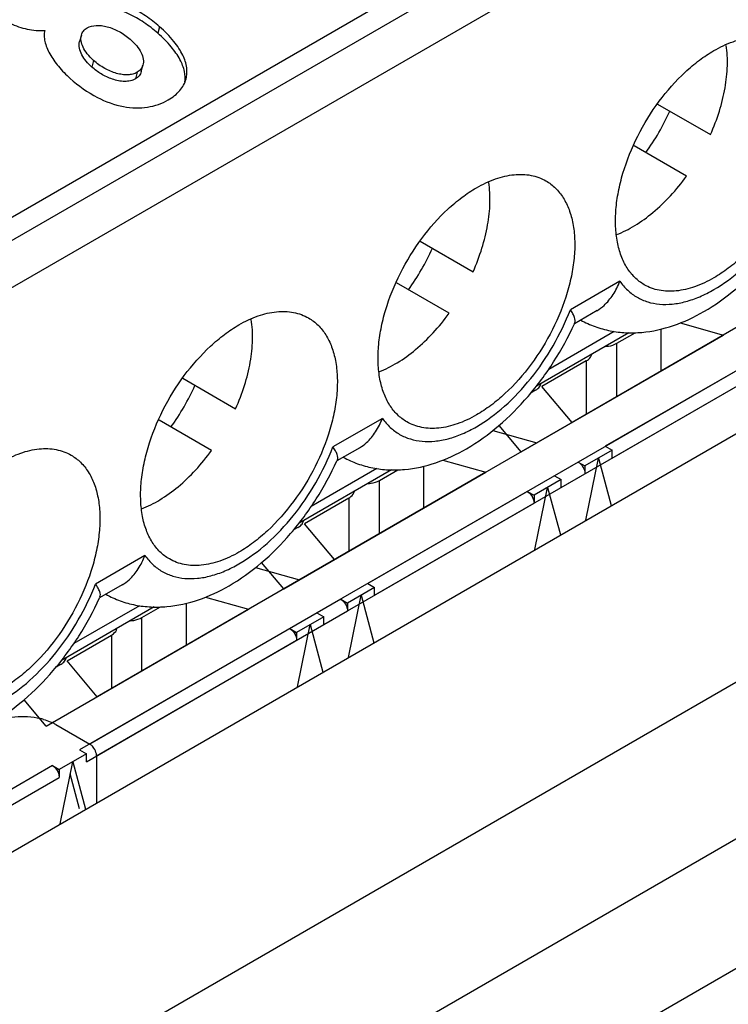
# Paper-space layout '61767N-2-A-2_1_1' of a CAD drawing. Header units: millimetres. Extents: x 0 to 594, y 1 to 420.
# Tile 46 of 222: x 273.85 to 276.07, y 95.67 to 98.75. Entities that reach past the tile are written whole.
import ezdxf

# ---------------------------------------------------------------- set-up
doc = ezdxf.new("R2010")
doc.units = ezdxf.units.MM
doc.header["$LTSCALE"] = 32.67
for name, color, linetype in [('61852N-1_DXF_CONTINUOUS_LINE', 7, 'CONTINUOUS'), ('MC_1_5-15-GFDXF_CONTINUOUS_LINE', 7, 'CONTINUOUS'), ('MC_1_5-18-GFDXF_CONTINUOUS_LINE', 7, 'CONTINUOUS'), ('MC_1_5-7-GF-DXF_CONTINUOUS_LINE', 7, 'CONTINUOUS'), ('U2-PXC_18472DXF_CONTINUOUS_LINE', 7, 'CONTINUOUS')]:
    doc.layers.add(name, color=color, linetype=linetype)

psp = doc.layouts.new('61767N-2-A-2_1_1')

# ---------------------------------------------------------------- linework, layer by layer
at = {"layer": '61852N-1_DXF_CONTINUOUS_LINE', "color": 9, "linetype": 'Continuous'}
for p, q in [((263.0018, 89.1224), (299.2762, 110.0653)), ((263.3018, 88.8057), (299.5762, 109.7487)), ((299.752, 109.4443), (263.4775, 88.5013))]:
    psp.add_line(p, q, dxfattribs=at)
at = {"layer": '61852N-1_DXF_CONTINUOUS_LINE', "color": 7, "linetype": 'Continuous'}
psp.add_line((265.5004, 91.3418), (295.4321, 108.6228), dxfattribs=at)
at = {"layer": 'MC_1_5-15-GFDXF_CONTINUOUS_LINE', "color": 7, "linetype": 'Continuous'}
for p, q in [((275.917, 97.8022), (276.0518, 97.7643)), ((276.0518, 97.7643), (275.4196, 97.3994)), ((275.7187, 97.7386), (275.7762, 97.7718)), ((275.8577, 97.6523), (275.8577, 97.7832)), ((275.4642, 97.5916), (275.4506, 97.5838)), ((275.4196, 97.3994), (275.3503, 97.4817)), ((275.1746, 97.3735), (275.3093, 97.3357)), ((274.6772, 96.9707), (275.3093, 97.3357)), ((274.9763, 97.3099), (275.0338, 97.3432)), ((275.1152, 97.2236), (275.1152, 97.3546)), ((275.5448, 97.3124), (275.4599, 97.2634)), ((275.5236, 97.3246), (275.5448, 97.3124)), ((275.5448, 97.2879), (275.5448, 97.3124)), ((275.4387, 97.2757), (275.4599, 97.2634)), ((275.4626, 97.0935), (275.5024, 97.2879)), ((275.5024, 97.2879), (275.5421, 97.1394)), ((275.4599, 97.2634), (275.4599, 97.2389)), ((274.7217, 97.163), (274.7081, 97.1551)), ((274.6772, 96.9707), (274.6078, 97.053)), ((274.4321, 96.9448), (274.5669, 96.907)), ((273.9347, 96.542), (274.5669, 96.907)), ((274.2338, 96.8813), (274.2913, 96.9145)), ((274.3727, 96.7949), (274.3727, 96.9259)), ((274.7811, 96.896), (274.8023, 96.8837)), ((274.8023, 96.8837), (274.7175, 96.8348)), ((274.8023, 96.8592), (274.8023, 96.8837)), ((274.6963, 96.847), (274.7175, 96.8348)), ((274.7175, 96.8348), (274.7175, 96.8103)), ((274.7201, 96.6648), (274.7599, 96.8592)), ((274.7599, 96.8592), (274.7997, 96.7108)), ((273.9792, 96.7343), (273.9657, 96.7265)), ((273.9347, 96.542), (273.8653, 96.6244)), ((274.0386, 96.4673), (274.0599, 96.4551)), ((274.0599, 96.4551), (273.975, 96.4061)), ((274.0599, 96.4306), (274.0599, 96.4551)), ((273.9538, 96.4183), (273.975, 96.4061)), ((273.975, 96.4061), (273.975, 96.3816)), ((273.9776, 96.2362), (274.0174, 96.4306)), ((274.0174, 96.4306), (274.0572, 96.2821)), ((274.0388, 96.2837), (274.0097, 96.3926))]:
    psp.add_line(p, q, dxfattribs=at)
at = {"layer": 'MC_1_5-15-GFDXF_CONTINUOUS_LINE', "color": 9, "linetype": 'Continuous'}
for p, q in [((275.7187, 97.572), (275.7187, 97.7386)), ((276.1812, 97.7043), (275.5236, 97.3246)), ((275.5448, 97.2879), (276.2024, 97.6676)), ((274.9763, 97.1434), (274.9763, 97.3099)), ((275.4387, 97.2757), (274.7811, 96.896)), ((274.8023, 96.8592), (275.4599, 97.2389)), ((274.2338, 96.7147), (274.2338, 96.8813)), ((274.6963, 96.847), (274.0386, 96.4673)), ((274.0599, 96.4306), (274.7175, 96.8103)), ((273.9538, 96.4183), (273.2962, 96.0387)), ((273.3174, 96.0019), (273.975, 96.3816))]:
    psp.add_line(p, q, dxfattribs=at)
at = {"layer": 'MC_1_5-15-GFDXF_CONTINUOUS_LINE', "color": 7, "linetype": 'Continuous'}
for points, knots in [([(275.6832, 97.7287), (275.6865, 97.7289), (275.6987, 97.7303), (275.7109, 97.7341), (275.7187, 97.7386)], [0, 0, 0, 0, 0.267356, 1, 1, 1, 1]), ([(275.4642, 97.5916), (275.4658, 97.5926), (275.4714, 97.5962), (275.4763, 97.6011), (275.4787, 97.6053)], [0, 0, 0, 0, 0.275195, 1, 1, 1, 1]), ([(274.9407, 97.3), (274.944, 97.3003), (274.9563, 97.3017), (274.9684, 97.3054), (274.9763, 97.3099)], [0, 0, 0, 0, 0.267356, 1, 1, 1, 1]), ([(275.4387, 97.2757), (275.4417, 97.2739), (275.4528, 97.2645), (275.4599, 97.2499), (275.4599, 97.2389)], [0, 0, 0, 0, 0.240522, 1, 1, 1, 1]), ([(274.7217, 97.163), (274.7233, 97.1639), (274.7289, 97.1675), (274.7339, 97.1724), (274.7363, 97.1766)], [0, 0, 0, 0, 0.275195, 1, 1, 1, 1]), ([(274.1983, 96.8714), (274.2016, 96.8716), (274.2138, 96.873), (274.226, 96.8768), (274.2338, 96.8813)], [0, 0, 0, 0, 0.267356, 1, 1, 1, 1]), ([(274.6963, 96.847), (274.6993, 96.8453), (274.7103, 96.8359), (274.7175, 96.8212), (274.7175, 96.8103)], [0, 0, 0, 0, 0.240522, 1, 1, 1, 1]), ([(273.9792, 96.7343), (273.9808, 96.7352), (273.9864, 96.7389), (273.9914, 96.7438), (273.9938, 96.748)], [0, 0, 0, 0, 0.275195, 1, 1, 1, 1]), ([(273.9538, 96.4183), (273.9568, 96.4166), (273.9679, 96.4072), (273.975, 96.3926), (273.975, 96.3816)], [0, 0, 0, 0, 0.240522, 1, 1, 1, 1])]:
    psp.add_open_spline(points, degree=3, knots=knots, dxfattribs=at)
for points in [[(275.4787, 97.6053), (275.4799, 97.6074), (275.4809, 97.6097), (275.4813, 97.6121)], [(274.7363, 97.1766), (274.7375, 97.1788), (274.7384, 97.1811), (274.7389, 97.1835)], [(273.9938, 96.748), (273.995, 96.7501), (273.9959, 96.7524), (273.9964, 96.7548)]]:
    psp.add_open_spline(points, degree=3, dxfattribs=at)
at = {"layer": 'MC_1_5-18-GFDXF_CONTINUOUS_LINE', "color": 7, "linetype": 'Continuous'}
for p, q in [((275.917, 97.8022), (276.0518, 97.7643)), ((275.4196, 97.3994), (276.0518, 97.7643)), ((275.7187, 97.7386), (275.7762, 97.7718)), ((275.8577, 97.6523), (275.8577, 97.7832)), ((275.4642, 97.5916), (275.4506, 97.5838)), ((275.4196, 97.3994), (275.3503, 97.4817)), ((275.1746, 97.3735), (275.3093, 97.3357)), ((275.3093, 97.3357), (274.6772, 96.9707)), ((274.9763, 97.3099), (275.0338, 97.3432)), ((275.1152, 97.2236), (275.1152, 97.3546)), ((275.5448, 97.3124), (275.4599, 97.2634)), ((275.5236, 97.3246), (275.5448, 97.3124)), ((275.5448, 97.2879), (275.5448, 97.3124)), ((275.4387, 97.2757), (275.4599, 97.2634)), ((275.4626, 97.0935), (275.5024, 97.2879)), ((275.5024, 97.2879), (275.5421, 97.1394)), ((275.4599, 97.2634), (275.4599, 97.2389)), ((274.7217, 97.163), (274.7081, 97.1551)), ((274.6772, 96.9707), (274.6078, 97.053)), ((274.4321, 96.9448), (274.5669, 96.907)), ((273.9347, 96.542), (274.5669, 96.907)), ((274.2338, 96.8813), (274.2913, 96.9145)), ((274.3727, 96.7949), (274.3727, 96.9259)), ((274.7811, 96.896), (274.8023, 96.8837)), ((274.8023, 96.8837), (274.7175, 96.8348)), ((274.8023, 96.8592), (274.8023, 96.8837)), ((274.6963, 96.847), (274.7175, 96.8348)), ((274.7175, 96.8348), (274.7175, 96.8103)), ((274.7201, 96.6648), (274.7599, 96.8592)), ((274.7599, 96.8592), (274.7997, 96.7108)), ((273.9792, 96.7343), (273.9657, 96.7265)), ((273.9347, 96.542), (273.8653, 96.6244)), ((274.0386, 96.4673), (274.0599, 96.4551)), ((274.0599, 96.4551), (273.975, 96.4061)), ((274.0599, 96.4306), (274.0599, 96.4551)), ((273.9538, 96.4183), (273.975, 96.4061)), ((273.975, 96.4061), (273.975, 96.3816)), ((273.9776, 96.2362), (274.0174, 96.4306)), ((274.0174, 96.4306), (274.0572, 96.2821)), ((274.0388, 96.2837), (274.0097, 96.3926))]:
    psp.add_line(p, q, dxfattribs=at)
at = {"layer": 'MC_1_5-18-GFDXF_CONTINUOUS_LINE', "color": 9, "linetype": 'Continuous'}
for p, q in [((275.7187, 97.572), (275.7187, 97.7386)), ((276.1812, 97.7043), (275.5236, 97.3246)), ((275.5448, 97.2879), (276.2024, 97.6676)), ((274.9763, 97.1434), (274.9763, 97.3099)), ((275.4387, 97.2757), (274.7811, 96.896)), ((274.8023, 96.8592), (275.4599, 97.2389)), ((274.2338, 96.7147), (274.2338, 96.8813)), ((274.6963, 96.847), (274.0386, 96.4673)), ((274.0599, 96.4306), (274.7175, 96.8103)), ((273.9538, 96.4183), (273.2962, 96.0387)), ((273.3174, 96.0019), (273.975, 96.3816))]:
    psp.add_line(p, q, dxfattribs=at)
at = {"layer": 'MC_1_5-18-GFDXF_CONTINUOUS_LINE', "color": 7, "linetype": 'Continuous'}
for points, knots in [([(275.6832, 97.7287), (275.6865, 97.7289), (275.6987, 97.7303), (275.7109, 97.7341), (275.7187, 97.7386)], [0, 0, 0, 0, 0.267356, 1, 1, 1, 1]), ([(275.4642, 97.5916), (275.4658, 97.5926), (275.4714, 97.5962), (275.4763, 97.6011), (275.4787, 97.6053)], [0, 0, 0, 0, 0.275195, 1, 1, 1, 1]), ([(274.9407, 97.3), (274.944, 97.3003), (274.9563, 97.3017), (274.9684, 97.3054), (274.9763, 97.3099)], [0, 0, 0, 0, 0.267356, 1, 1, 1, 1]), ([(274.7217, 97.163), (274.7233, 97.1639), (274.7289, 97.1675), (274.7339, 97.1724), (274.7363, 97.1766)], [0, 0, 0, 0, 0.275195, 1, 1, 1, 1]), ([(274.1983, 96.8714), (274.2016, 96.8716), (274.2138, 96.873), (274.226, 96.8768), (274.2338, 96.8813)], [0, 0, 0, 0, 0.267356, 1, 1, 1, 1]), ([(273.9792, 96.7343), (273.9808, 96.7352), (273.9864, 96.7389), (273.9914, 96.7438), (273.9938, 96.748)], [0, 0, 0, 0, 0.275195, 1, 1, 1, 1])]:
    psp.add_open_spline(points, degree=3, knots=knots, dxfattribs=at)
for points in [[(275.4787, 97.6053), (275.4799, 97.6074), (275.4809, 97.6097), (275.4813, 97.6121)], [(275.4387, 97.2757), (275.451, 97.2686), (275.4599, 97.2531), (275.4599, 97.2389)], [(274.7363, 97.1766), (274.7375, 97.1788), (274.7384, 97.1811), (274.7389, 97.1835)], [(274.6963, 96.847), (274.7085, 96.8399), (274.7175, 96.8244), (274.7175, 96.8103)], [(273.9938, 96.748), (273.995, 96.7501), (273.9959, 96.7524), (273.9964, 96.7548)], [(273.9538, 96.4183), (273.966, 96.4113), (273.975, 96.3957), (273.975, 96.3816)]]:
    psp.add_open_spline(points, degree=3, dxfattribs=at)
at = {"layer": 'MC_1_5-7-GF-DXF_CONTINUOUS_LINE', "color": 7, "linetype": 'Continuous'}
for p, q in [((276.2109, 97.8562), (275.5787, 97.4912)), ((275.6233, 97.6835), (275.4843, 97.6033)), ((275.5787, 97.4912), (275.4843, 97.6033)), ((275.3314, 97.466), (275.4684, 97.4275)), ((275.4684, 97.4275), (274.8363, 97.0626)), ((275.7039, 97.4043), (275.619, 97.3553)), ((275.6827, 97.4165), (275.7039, 97.4043)), ((275.7039, 97.3798), (275.7039, 97.4043)), ((275.5978, 97.3675), (275.619, 97.3553)), ((275.6217, 97.1853), (275.6614, 97.3798)), ((275.6614, 97.3798), (275.7012, 97.2313)), ((275.619, 97.3553), (275.619, 97.3308)), ((274.8808, 97.2548), (274.7419, 97.1746)), ((274.8363, 97.0626), (274.7419, 97.1746)), ((274.5889, 97.0373), (274.7259, 96.9989)), ((274.7259, 96.9989), (274.0938, 96.6339)), ((274.9614, 96.9756), (274.8766, 96.9266)), ((274.9402, 96.9878), (274.9614, 96.9756)), ((274.9614, 96.9511), (274.9614, 96.9756)), ((274.8554, 96.9389), (274.8766, 96.9266)), ((274.8766, 96.9266), (274.8766, 96.9021)), ((274.8792, 96.7567), (274.919, 96.9511)), ((274.919, 96.9511), (274.9588, 96.8026)), ((273.9994, 96.746), (274.1383, 96.8262)), ((274.0938, 96.6339), (273.9994, 96.746)), ((273.9644, 96.5469), (274.0705, 96.4857)), ((274.0917, 96.449), (274.0917, 96.302))]:
    psp.add_line(p, q, dxfattribs=at)
at = {"layer": 'MC_1_5-7-GF-DXF_CONTINUOUS_LINE', "color": 9, "linetype": 'Continuous'}
for p, q in [((276.3403, 97.7962), (275.6827, 97.4165)), ((275.7039, 97.3798), (276.3615, 97.7594)), ((275.6233, 97.6835), (275.6233, 97.5169)), ((275.5978, 97.3675), (274.9402, 96.9878)), ((274.9614, 96.9511), (275.619, 97.3308)), ((274.8808, 97.2548), (274.8808, 97.0883)), ((274.8554, 96.9389), (274.0705, 96.4857)), ((274.0917, 96.449), (274.8766, 96.9021)), ((274.1383, 96.8262), (274.1383, 96.6596))]:
    psp.add_line(p, q, dxfattribs=at)
at = {"layer": 'MC_1_5-7-GF-DXF_CONTINUOUS_LINE', "color": 7, "linetype": 'Continuous'}
for centre, radius, start, end in [((273.866, 96.3572), 0.2143, 73.6431, 76.5179), ((273.8888, 96.4156), 0.1515, 60.068, 64.8754)]:
    psp.add_arc(centre, radius, start, end, dxfattribs=at)
for points, knots in [([(275.6233, 97.6835), (275.6255, 97.6848), (275.633, 97.6898), (275.6392, 97.6977), (275.6404, 97.704)], [0, 0, 0, 0, 0.288149, 1, 1, 1, 1]), ([(275.5978, 97.3675), (275.6041, 97.3639), (275.6141, 97.3524), (275.619, 97.338), (275.619, 97.3308)], [0, 0, 0, 0, 0.499999, 1, 1, 1, 1]), ([(274.8808, 97.2548), (274.8831, 97.2561), (274.8905, 97.2611), (274.8967, 97.269), (274.898, 97.2753)], [0, 0, 0, 0, 0.288149, 1, 1, 1, 1]), ([(274.8554, 96.9389), (274.8616, 96.9352), (274.8716, 96.9237), (274.8766, 96.9094), (274.8766, 96.9021)], [0, 0, 0, 0, 0.499999, 1, 1, 1, 1]), ([(274.1383, 96.8262), (274.1406, 96.8275), (274.1481, 96.8325), (274.1542, 96.8404), (274.1555, 96.8467)], [0, 0, 0, 0, 0.288149, 1, 1, 1, 1]), ([(273.7627, 96.5524), (273.7855, 96.5633), (273.8373, 96.5753), (273.89, 96.5719), (273.9159, 96.5657)], [0, 0, 0, 0, 0.486671, 1, 1, 1, 1]), ([(273.9263, 96.5629), (273.9333, 96.5609), (273.9423, 96.5577), (273.951, 96.5538), (273.9531, 96.5528)], [0, 0, 0, 0, 0.757834, 1, 1, 1, 1]), ([(274.0917, 96.449), (274.0917, 96.4509), (274.0908, 96.4593), (274.0873, 96.4673), (274.0837, 96.4727)], [0, 0, 0, 0, 0.228564, 1, 1, 1, 1])]:
    psp.add_open_spline(points, degree=3, knots=knots, dxfattribs=at)
for points in [[(274.0786, 96.4791), (274.0762, 96.4816), (274.0735, 96.4839), (274.0705, 96.4857)], [(274.0837, 96.4727), (274.0822, 96.475), (274.0805, 96.4771), (274.0786, 96.4791)]]:
    psp.add_open_spline(points, degree=3, dxfattribs=at)
at = {"layer": 'U2-PXC_18472DXF_CONTINUOUS_LINE', "color": 7, "linetype": 'Continuous'}
for p, q in [((266.5928, 93.9567), (279.9995, 101.697)), ((274.0444, 98.7021), (274.0389, 98.6816)), ((274.2315, 98.5878), (274.237, 98.6083)), ((275.8463, 98.4864), (276.0116, 98.3909)), ((275.9366, 98.261), (275.7724, 98.3559)), ((275.1038, 98.0577), (275.2692, 97.9623)), ((275.1942, 97.8324), (275.0299, 97.9272)), ((275.6571, 97.8409), (275.586, 97.7998)), ((275.7566, 97.7717), (275.4673, 97.6047)), ((274.3614, 97.6291), (274.5267, 97.5336)), ((274.4517, 97.4037), (274.2874, 97.4986)), ((274.9146, 97.4122), (274.8435, 97.3712)), ((275.0141, 97.343), (274.7249, 97.176)), ((274.1721, 96.9836), (274.1011, 96.9425)), ((274.2717, 96.9144), (273.9824, 96.7473))]:
    psp.add_line(p, q, dxfattribs=at)
at = {"layer": 'U2-PXC_18472DXF_CONTINUOUS_LINE', "color": 9, "linetype": 'Continuous'}
for p, q in [((280.0632, 101.6602), (266.6565, 93.9199)), ((266.7201, 93.8097), (280.1268, 101.55)), ((274.2888, 98.7283), (274.2833, 98.7078)), ((274.0823, 98.6228), (274.0768, 98.6023)), ((274.2189, 98.5857), (274.2134, 98.5652)), ((275.7281, 97.9327), (275.5736, 97.8434)), ((275.7107, 97.7756), (275.5056, 97.6572)), ((274.9857, 97.504), (274.8311, 97.4148)), ((274.9682, 97.3469), (274.7631, 97.2285)), ((274.2432, 97.0753), (274.0886, 96.9861)), ((274.2258, 96.9183), (274.0207, 96.7999))]:
    psp.add_line(p, q, dxfattribs=at)
at = {"layer": 'U2-PXC_18472DXF_CONTINUOUS_LINE', "color": 7, "linetype": 'Continuous'}
for centre, radius, start, end in [((275.2244, 98.7589), 0.7227, 324.043, 335.9572), ((274.4819, 98.3302), 0.7227, 324.043, 335.9572), ((274.7141, 98.1979), 0.9585, 335.4632, 335.6696), ((273.7395, 97.9015), 0.7227, 324.043, 335.9572), ((273.9716, 97.7692), 0.9585, 335.4632, 335.6696), ((273.2292, 97.3406), 0.9585, 335.4632, 335.6696)]:
    psp.add_arc(centre, radius, start, end, dxfattribs=at)
for points, knots in [([(273.7162, 98.8103), (273.7328, 98.7957), (273.766, 98.769), (273.8192, 98.7376), (273.874, 98.7184), (273.9117, 98.7155), (273.9299, 98.7168)], [0, 0, 0, 0, 0.277642, 0.533159, 0.770579, 1, 1, 1, 1]), ([(274.2888, 98.7283), (274.2751, 98.7405), (274.2459, 98.7629), (274.1987, 98.7901), (274.1502, 98.8091), (274.1168, 98.8152), (274.1009, 98.8155)], [0, 0, 0, 0, 0.260677, 0.52295, 0.772934, 1, 1, 1, 1]), ([(274.2833, 98.7078), (274.2697, 98.72), (274.2404, 98.7424), (274.1932, 98.7696), (274.1447, 98.7887), (274.1113, 98.7947), (274.0954, 98.795)], [0, 0, 0, 0, 0.260677, 0.52295, 0.772934, 1, 1, 1, 1]), ([(273.9299, 98.7168), (273.9285, 98.7114), (273.9273, 98.6997), (273.9297, 98.6815), (273.9359, 98.6625), (273.9489, 98.6357), (273.9727, 98.6024), (273.9962, 98.5785), (274.0093, 98.5669)], [0, 0, 0, 0, 0.095043, 0.197507, 0.30967, 0.431973, 0.703287, 1, 1, 1, 1]), ([(274.0444, 98.7021), (274.0456, 98.7067), (274.0501, 98.7157), (274.0578, 98.7221), (274.0622, 98.7246)], [0, 0, 0, 0, 0.483426, 1, 1, 1, 1]), ([(274.0622, 98.7246), (274.0707, 98.7295), (274.0865, 98.733), (274.1079, 98.732), (274.1325, 98.7272), (274.1638, 98.7143), (274.1865, 98.6985), (274.1971, 98.6891)], [0, 0, 0, 0, 0.200356, 0.315068, 0.439136, 0.709735, 1, 1, 1, 1]), ([(274.3717, 98.5649), (274.3731, 98.5704), (274.375, 98.5822), (274.374, 98.6079), (274.3648, 98.6347), (274.3494, 98.6615), (274.3265, 98.6925), (274.3049, 98.7141), (274.2888, 98.7283)], [0, 0, 0, 0, 0.090097, 0.184647, 0.39888, 0.524669, 0.665656, 1, 1, 1, 1]), ([(274.0768, 98.6023), (274.0705, 98.6079), (274.0589, 98.6197), (274.0454, 98.6395), (274.0373, 98.6603), (274.0371, 98.675), (274.0389, 98.6816)], [0, 0, 0, 0, 0.277007, 0.536887, 0.777211, 1, 1, 1, 1]), ([(274.0823, 98.6228), (274.0752, 98.6291), (274.0628, 98.6419), (274.0494, 98.6628), (274.0426, 98.683), (274.0428, 98.6963), (274.0444, 98.7021)], [0, 0, 0, 0, 0.310972, 0.578466, 0.805256, 1, 1, 1, 1]), ([(274.1971, 98.6891), (274.2044, 98.6826), (274.2171, 98.6696), (274.2311, 98.6484), (274.2386, 98.6278), (274.2385, 98.6141), (274.237, 98.6083)], [0, 0, 0, 0, 0.309358, 0.577779, 0.805354, 1, 1, 1, 1]), ([(274.3683, 98.5548), (274.3698, 98.5659), (274.3682, 98.5908), (274.3528, 98.6288), (274.324, 98.6691), (274.2983, 98.6946), (274.2833, 98.7078)], [0, 0, 0, 0, 0.185283, 0.403064, 0.670388, 1, 1, 1, 1]), ([(276.0221, 98.6535), (276.0412, 98.6645), (276.0792, 98.6826), (276.1375, 98.6967), (276.1923, 98.6953), (276.2253, 98.6833), (276.2396, 98.675)], [0, 0, 0, 0, 0.289654, 0.549119, 0.782234, 1, 1, 1, 1]), ([(275.8045, 97.9217), (275.7938, 97.9278), (275.7735, 97.9434), (275.749, 97.9744), (275.7308, 98.0122), (275.7189, 98.056), (275.7137, 98.1049), (275.715, 98.1578), (275.7229, 98.2136), (275.7423, 98.2917), (275.7816, 98.3888), (275.8474, 98.4958), (275.9155, 98.5734), (275.9754, 98.6237), (276.0065, 98.6445), (276.0221, 98.6535)], [0, 0, 0, 0, 0.04283, 0.087433, 0.13524, 0.187177, 0.243652, 0.304637, 0.369765, 0.438401, 0.582648, 0.729704, 0.871203, 0.93764, 1, 1, 1, 1]), ([(276.0116, 98.3909), (276.0223, 98.4149), (276.0405, 98.4628), (276.0585, 98.5352), (276.0661, 98.6044), (276.0638, 98.6491), (276.0606, 98.67)], [0, 0, 0, 0, 0.273792, 0.535196, 0.778361, 1, 1, 1, 1]), ([(276.2396, 98.675), (276.2504, 98.6688), (276.2707, 98.6532), (276.2951, 98.6223), (276.3134, 98.5844), (276.3252, 98.5406), (276.3305, 98.4918), (276.3291, 98.4389), (276.3212, 98.383), (276.3018, 98.3049), (276.2626, 98.2079), (276.1968, 98.1009), (276.1286, 98.0233), (276.0687, 97.9729), (276.0377, 97.9522), (276.0221, 97.9431)], [0, 0, 0, 0, 0.04283, 0.087433, 0.13524, 0.187177, 0.243652, 0.304637, 0.369765, 0.438401, 0.582648, 0.729704, 0.871203, 0.93764, 1, 1, 1, 1]), ([(274.2189, 98.5857), (274.2146, 98.5832), (274.2049, 98.5794), (274.189, 98.5773), (274.1718, 98.5784), (274.1537, 98.5822), (274.1353, 98.5888), (274.1104, 98.601), (274.093, 98.6133), (274.0823, 98.6228)], [0, 0, 0, 0, 0.099435, 0.205586, 0.320415, 0.444046, 0.575512, 0.713266, 1, 1, 1, 1]), ([(274.2134, 98.5652), (274.2085, 98.5624), (274.1973, 98.5583), (274.1791, 98.5567), (274.16, 98.5589), (274.1351, 98.5656), (274.1063, 98.5793), (274.086, 98.5942), (274.0768, 98.6023)], [0, 0, 0, 0, 0.112623, 0.235852, 0.365154, 0.496169, 0.753814, 1, 1, 1, 1]), ([(274.237, 98.6083), (274.2358, 98.6037), (274.2312, 98.5946), (274.2233, 98.5883), (274.2189, 98.5857)], [0, 0, 0, 0, 0.477598, 1, 1, 1, 1]), ([(274.0093, 98.5669), (274.0352, 98.544), (274.0872, 98.5063), (274.16, 98.4792), (274.2139, 98.4734), (274.2508, 98.4758), (274.2851, 98.4843), (274.3061, 98.494), (274.3159, 98.4997)], [0, 0, 0, 0, 0.310109, 0.569204, 0.685017, 0.794114, 0.898472, 1, 1, 1, 1]), ([(274.2315, 98.5878), (274.2303, 98.5832), (274.2257, 98.5741), (274.2178, 98.5678), (274.2134, 98.5652)], [0, 0, 0, 0, 0.480416, 1, 1, 1, 1]), ([(274.3159, 98.4997), (274.3229, 98.5037), (274.3359, 98.5123), (274.3523, 98.5279), (274.3647, 98.5454), (274.3699, 98.5583), (274.3717, 98.5649)], [0, 0, 0, 0, 0.27516, 0.529316, 0.768138, 1, 1, 1, 1]), ([(275.2796, 98.2248), (275.2987, 98.2359), (275.3367, 98.2539), (275.3951, 98.268), (275.4499, 98.2666), (275.4828, 98.2546), (275.4972, 98.2463)], [0, 0, 0, 0, 0.289654, 0.549119, 0.782234, 1, 1, 1, 1]), ([(275.7174, 98.0784), (275.7373, 98.0859), (275.7775, 98.1062), (275.8342, 98.1475), (275.8884, 98.1996), (275.9211, 98.2397), (275.9366, 98.261)], [0, 0, 0, 0, 0.221251, 0.464307, 0.725865, 1, 1, 1, 1]), ([(275.062, 97.493), (275.0513, 97.4992), (275.031, 97.5148), (275.0066, 97.5457), (274.9883, 97.5836), (274.9765, 97.6274), (274.9712, 97.6762), (274.9726, 97.7291), (274.9805, 97.785), (274.9999, 97.8631), (275.0391, 97.9601), (275.1049, 98.0671), (275.1731, 98.1447), (275.233, 98.1951), (275.264, 98.2158), (275.2796, 98.2248)], [0, 0, 0, 0, 0.04283, 0.087433, 0.13524, 0.187177, 0.243652, 0.304637, 0.369765, 0.438401, 0.582648, 0.729704, 0.871203, 0.93764, 1, 1, 1, 1]), ([(275.2692, 97.9623), (275.2798, 97.9862), (275.2981, 98.0341), (275.3161, 98.1065), (275.3236, 98.1758), (275.3213, 98.2204), (275.3181, 98.2414)], [0, 0, 0, 0, 0.273792, 0.535196, 0.778361, 1, 1, 1, 1]), ([(275.4972, 98.2463), (275.5079, 98.2401), (275.5282, 98.2246), (275.5527, 98.1936), (275.5709, 98.1558), (275.5828, 98.112), (275.588, 98.0631), (275.5867, 98.0102), (275.5787, 97.9544), (275.5594, 97.8763), (275.5201, 97.7792), (275.4543, 97.6722), (275.3862, 97.5946), (275.3263, 97.5443), (275.2952, 97.5235), (275.2796, 97.5145)], [0, 0, 0, 0, 0.04283, 0.087433, 0.13524, 0.187177, 0.243652, 0.304637, 0.369765, 0.438401, 0.582648, 0.729704, 0.871203, 0.93764, 1, 1, 1, 1]), ([(275.991, 97.8377), (276.0266, 97.8583), (276.0956, 97.9081), (276.187, 98.0003), (276.2665, 98.108), (276.3097, 98.1874), (276.3285, 98.2285)], [0, 0, 0, 0, 0.23573, 0.484041, 0.740915, 1, 1, 1, 1]), ([(276.0221, 97.9431), (276.003, 97.9321), (275.965, 97.9141), (275.9066, 97.9), (275.8518, 97.9014), (275.8188, 97.9134), (275.8045, 97.9217)], [0, 0, 0, 0, 0.289654, 0.549119, 0.782234, 1, 1, 1, 1]), ([(275.6564, 97.8405), (275.6644, 97.8451), (275.6837, 97.8596), (275.7089, 97.8907), (275.7225, 97.9181), (275.7281, 97.9327)], [0, 0, 0, 0, 0.23231, 0.60413, 1, 1, 1, 1]), ([(274.5372, 97.7962), (274.5562, 97.8072), (274.5942, 97.8253), (274.6526, 97.8394), (274.7074, 97.838), (274.7404, 97.826), (274.7547, 97.8177)], [0, 0, 0, 0, 0.289654, 0.549119, 0.782234, 1, 1, 1, 1]), ([(274.975, 97.6497), (274.9949, 97.6573), (275.0351, 97.6775), (275.0918, 97.7188), (275.146, 97.7709), (275.1787, 97.811), (275.1942, 97.8324)], [0, 0, 0, 0, 0.221251, 0.464307, 0.725865, 1, 1, 1, 1]), ([(275.5874, 97.803), (275.5884, 97.8052), (275.589, 97.8111), (275.5866, 97.8206), (275.5813, 97.8317), (275.5764, 97.8394), (275.5736, 97.8434)], [0, 0, 0, 0, 0.16742, 0.385555, 0.663552, 1, 1, 1, 1]), ([(275.6058, 97.8112), (275.6202, 97.8033), (275.6503, 97.7896), (275.698, 97.7765), (275.7472, 97.7706), (275.8141, 97.7721), (275.8981, 97.7909), (275.9607, 97.8202), (275.991, 97.8377)], [0, 0, 0, 0, 0.122019, 0.244128, 0.366528, 0.489607, 0.739707, 1, 1, 1, 1]), ([(274.3196, 97.0643), (274.3089, 97.0705), (274.2885, 97.0861), (274.2641, 97.1171), (274.2458, 97.1549), (274.234, 97.1987), (274.2288, 97.2476), (274.2301, 97.3005), (274.238, 97.3563), (274.2574, 97.4344), (274.2966, 97.5314), (274.3624, 97.6385), (274.4306, 97.716), (274.4905, 97.7664), (274.5215, 97.7872), (274.5372, 97.7962)], [0, 0, 0, 0, 0.04283, 0.087433, 0.13524, 0.187177, 0.243652, 0.304637, 0.369765, 0.438401, 0.582648, 0.729704, 0.871203, 0.93764, 1, 1, 1, 1]), ([(274.5267, 97.5336), (274.5374, 97.5575), (274.5556, 97.6055), (274.5736, 97.6779), (274.5812, 97.7471), (274.5789, 97.7918), (274.5756, 97.8127)], [0, 0, 0, 0, 0.273792, 0.535196, 0.778361, 1, 1, 1, 1]), ([(274.7547, 97.8177), (274.7655, 97.8115), (274.7858, 97.7959), (274.8102, 97.765), (274.8285, 97.7271), (274.8403, 97.6833), (274.8456, 97.6345), (274.8442, 97.5816), (274.8363, 97.5257), (274.8169, 97.4476), (274.7777, 97.3506), (274.7119, 97.2436), (274.6437, 97.166), (274.5838, 97.1156), (274.5528, 97.0948), (274.5372, 97.0858)], [0, 0, 0, 0, 0.04283, 0.087433, 0.13524, 0.187177, 0.243652, 0.304637, 0.369765, 0.438401, 0.582648, 0.729704, 0.871203, 0.93764, 1, 1, 1, 1]), ([(275.2485, 97.4091), (275.2842, 97.4297), (275.3531, 97.4794), (275.4445, 97.5716), (275.524, 97.6793), (275.5672, 97.7587), (275.586, 97.7998)], [0, 0, 0, 0, 0.23573, 0.484041, 0.740915, 1, 1, 1, 1]), ([(275.2796, 97.5145), (275.2605, 97.5035), (275.2225, 97.4854), (275.1641, 97.4713), (275.1094, 97.4727), (275.0764, 97.4847), (275.062, 97.493)], [0, 0, 0, 0, 0.289654, 0.549119, 0.782234, 1, 1, 1, 1]), ([(274.914, 97.4119), (274.9219, 97.4165), (274.9412, 97.4309), (274.9664, 97.462), (274.98, 97.4894), (274.9857, 97.504)], [0, 0, 0, 0, 0.23231, 0.60413, 1, 1, 1, 1]), ([(273.7947, 97.3675), (273.8138, 97.3786), (273.8518, 97.3966), (273.9102, 97.4107), (273.965, 97.4093), (273.9979, 97.3973), (274.0123, 97.389)], [0, 0, 0, 0, 0.289654, 0.549119, 0.782234, 1, 1, 1, 1]), ([(274.0123, 97.389), (274.023, 97.3828), (274.0433, 97.3673), (274.0678, 97.3363), (274.086, 97.2985), (274.0978, 97.2547), (274.1031, 97.2058), (274.1017, 97.1529), (274.0938, 97.0971), (274.0745, 97.0189), (274.0352, 96.9219), (273.9694, 96.8149), (273.9012, 96.7373), (273.8413, 96.687), (273.8103, 96.6662), (273.7947, 96.6572)], [0, 0, 0, 0, 0.04283, 0.087433, 0.13524, 0.187177, 0.243652, 0.304637, 0.369765, 0.438401, 0.582648, 0.729704, 0.871203, 0.93764, 1, 1, 1, 1]), ([(274.2325, 97.221), (274.2524, 97.2286), (274.2926, 97.2489), (274.3493, 97.2902), (274.4035, 97.3423), (274.4362, 97.3824), (274.4517, 97.4037)], [0, 0, 0, 0, 0.221251, 0.464307, 0.725865, 1, 1, 1, 1]), ([(274.845, 97.3743), (274.846, 97.3766), (274.8466, 97.3825), (274.8441, 97.392), (274.8388, 97.4031), (274.8339, 97.4107), (274.8311, 97.4148)], [0, 0, 0, 0, 0.16742, 0.385555, 0.663552, 1, 1, 1, 1]), ([(274.8634, 97.3826), (274.8777, 97.3746), (274.9078, 97.361), (274.9555, 97.3478), (275.0048, 97.342), (275.0716, 97.3435), (275.1556, 97.3623), (275.2182, 97.3916), (275.2485, 97.4091)], [0, 0, 0, 0, 0.122019, 0.244128, 0.366528, 0.489607, 0.739707, 1, 1, 1, 1]), ([(274.5061, 96.9804), (274.5417, 97.001), (274.6107, 97.0508), (274.7021, 97.143), (274.7815, 97.2506), (274.8248, 97.33), (274.8435, 97.3712)], [0, 0, 0, 0, 0.23573, 0.484041, 0.740915, 1, 1, 1, 1]), ([(274.5372, 97.0858), (274.5181, 97.0748), (274.4801, 97.0567), (274.4217, 97.0426), (274.3669, 97.044), (274.3339, 97.0561), (274.3196, 97.0643)], [0, 0, 0, 0, 0.289654, 0.549119, 0.782234, 1, 1, 1, 1]), ([(274.1715, 96.9832), (274.1795, 96.9878), (274.1988, 97.0023), (274.224, 97.0333), (274.2376, 97.0607), (274.2432, 97.0753)], [0, 0, 0, 0, 0.23231, 0.60413, 1, 1, 1, 1]), ([(274.1025, 96.9457), (274.1035, 96.9479), (274.1041, 96.9538), (274.1016, 96.9633), (274.0964, 96.9744), (274.0915, 96.982), (274.0886, 96.9861)], [0, 0, 0, 0, 0.16742, 0.385555, 0.663552, 1, 1, 1, 1]), ([(274.1209, 96.9539), (274.1353, 96.946), (274.1653, 96.9323), (274.213, 96.9192), (274.2623, 96.9133), (274.3291, 96.9148), (274.4132, 96.9336), (274.4758, 96.9629), (274.5061, 96.9804)], [0, 0, 0, 0, 0.122019, 0.244128, 0.366528, 0.489607, 0.739707, 1, 1, 1, 1]), ([(273.7636, 96.5518), (273.7993, 96.5723), (273.8682, 96.6221), (273.9596, 96.7143), (274.0391, 96.822), (274.0823, 96.9014), (274.1011, 96.9425)], [0, 0, 0, 0, 0.23573, 0.484041, 0.740915, 1, 1, 1, 1])]:
    psp.add_open_spline(points, degree=3, knots=knots, dxfattribs=at)
at = {"layer": 'U2-PXC_18472DXF_CONTINUOUS_LINE', "color": 9, "linetype": 'Continuous'}
for points, knots in [([(276.0221, 97.9064), (276.0535, 97.9245), (276.1148, 97.9703), (276.1954, 98.0564), (276.2647, 98.1582), (276.301, 98.2333), (276.316, 98.2721)], [0, 0, 0, 0, 0.227972, 0.477542, 0.738771, 1, 1, 1, 1]), ([(275.7281, 97.9327), (275.7353, 97.9224), (275.7516, 97.9036), (275.7814, 97.8814), (275.8154, 97.8667), (275.853, 97.8596), (275.8933, 97.8601), (275.9356, 97.8683), (275.9793, 97.8837), (276.0078, 97.8981), (276.0221, 97.9064)], [0, 0, 0, 0, 0.115151, 0.226838, 0.338453, 0.453682, 0.575701, 0.706785, 0.848232, 1, 1, 1, 1]), ([(275.2796, 97.4777), (275.311, 97.4959), (275.3723, 97.5416), (275.4529, 97.6277), (275.5223, 97.7295), (275.5585, 97.8047), (275.5736, 97.8434)], [0, 0, 0, 0, 0.227972, 0.477542, 0.738771, 1, 1, 1, 1]), ([(274.9857, 97.504), (274.9929, 97.4938), (275.0091, 97.4749), (275.0389, 97.4528), (275.073, 97.438), (275.1105, 97.4309), (275.1508, 97.4315), (275.1932, 97.4396), (275.2368, 97.455), (275.2653, 97.4695), (275.2796, 97.4777)], [0, 0, 0, 0, 0.115151, 0.226838, 0.338453, 0.453682, 0.575701, 0.706785, 0.848232, 1, 1, 1, 1]), ([(274.5372, 97.0491), (274.5685, 97.0672), (274.6299, 97.113), (274.7105, 97.1991), (274.7798, 97.3009), (274.8161, 97.376), (274.8311, 97.4148)], [0, 0, 0, 0, 0.227972, 0.477542, 0.738771, 1, 1, 1, 1]), ([(274.2432, 97.0753), (274.2504, 97.0651), (274.2667, 97.0462), (274.2964, 97.0241), (274.3305, 97.0094), (274.3681, 97.0023), (274.4084, 97.0028), (274.4507, 97.0109), (274.4943, 97.0264), (274.5229, 97.0408), (274.5372, 97.0491)], [0, 0, 0, 0, 0.115151, 0.226838, 0.338453, 0.453682, 0.575701, 0.706785, 0.848232, 1, 1, 1, 1]), ([(273.7947, 96.6204), (273.8261, 96.6386), (273.8874, 96.6843), (273.968, 96.7704), (274.0374, 96.8722), (274.0736, 96.9474), (274.0886, 96.9861)], [0, 0, 0, 0, 0.227972, 0.477542, 0.738771, 1, 1, 1, 1])]:
    psp.add_open_spline(points, degree=3, knots=knots, dxfattribs=at)

doc.saveas('drawing.dxf')
